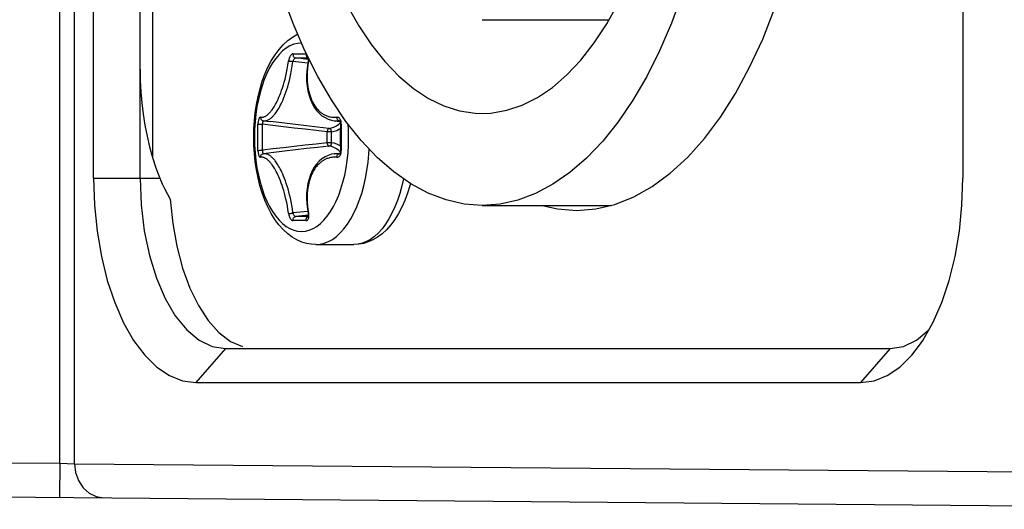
# Model space of a CAD drawing. Extents: x 0 to 420, y 0 to 297.
# Tile 4 of 116: x 79.18 to 84.96, y 74.34 to 77.21. Entities that reach past the tile are written whole.
import ezdxf

# ---------------------------------------------------------------- set-up
doc = ezdxf.new("R2010")
doc.units = 0
doc.header["$LTSCALE"] = 23.1
doc.layers.get('0').update_dxf_attribs({"linetype": 'CONTINUOUS'})
doc.layers.add('02___PRT_ALL_AXES', color=7, linetype='CONTINUOUS')

msp = doc.modelspace()

# ---------------------------------------------------------------- linework, layer by layer
at = {"color": 7, "linetype": 'CONTINUOUS'}
for p, q in [((79.4174, 74.6108), (79.4174, 88.8379)), ((79.504, 74.6086), (79.504, 88.8402)), ((79.616, 76.2844), (79.616, 87.1644)), ((79.8892, 76.2844), (79.8892, 87.1644)), ((84.716, 87.1644), (84.716, 76.2844)), ((79.9624, 87.0453), (79.9624, 76.4034)), ((81.8962, 77.2144), (82.6415, 77.2144)), ((80.7863, 77.0136), (80.8049, 77.0137)), ((80.8728, 76.9596), (80.7857, 76.969)), ((80.8757, 76.9812), (80.8018, 76.9897)), ((80.8582, 76.9898), (80.8747, 76.9897)), ((80.8778, 76.9708), (80.8787, 76.9765)), ((80.5797, 76.5835), (80.5802, 76.6013)), ((80.5833, 76.6013), (80.5882, 76.6013)), ((80.5882, 76.6013), (80.5942, 76.6011)), ((80.5942, 76.6011), (80.6009, 76.6009)), ((80.6009, 76.6009), (80.6073, 76.6007)), ((80.6069, 76.583), (80.6073, 76.6007)), ((80.6084, 76.6221), (80.6111, 76.6214)), ((80.6095, 76.6194), (80.6089, 76.6177)), ((80.6103, 76.6205), (80.6095, 76.6194)), ((80.6111, 76.6214), (80.6125, 76.6212)), ((80.6125, 76.6212), (80.6135, 76.6211)), ((80.6136, 76.6211), (80.6164, 76.6208)), ((80.6136, 76.6211), (80.6548, 76.616)), ((80.7363, 76.6063), (80.6547, 76.6161)), ((81.0279, 76.6217), (81.0609, 76.6177)), ((81.0549, 76.6018), (81.0637, 76.6095)), ((81.0585, 76.621), (81.0565, 76.6213)), ((81.0585, 76.6212), (81.0565, 76.6213)), ((81.0644, 76.6012), (81.0638, 76.5778)), ((81.0695, 76.6013), (81.069, 76.5835)), ((80.5791, 76.5377), (80.5792, 76.5518)), ((80.5792, 76.5518), (80.5794, 76.5671)), ((80.5794, 76.5671), (80.5797, 76.5835)), ((80.6062, 76.5375), (80.6063, 76.5516)), ((80.6063, 76.5516), (80.6065, 76.5667)), ((80.6065, 76.5667), (80.6069, 76.583)), ((80.9866, 76.492), (80.9866, 76.5568)), ((81.0121, 76.5568), (80.9866, 76.5568)), ((81.0121, 76.492), (81.0121, 76.5568)), ((81.0686, 76.5518), (81.0685, 76.5309)), ((81.0688, 76.5671), (81.0686, 76.5518)), ((81.069, 76.5835), (81.0688, 76.5671)), ((80.5791, 76.5244), (80.5791, 76.5377)), ((80.5791, 76.5111), (80.5791, 76.5244)), ((80.5792, 76.4969), (80.5791, 76.5111)), ((80.5794, 76.4817), (80.5792, 76.4969)), ((80.6062, 76.5244), (80.6062, 76.5375)), ((80.6062, 76.5112), (80.6062, 76.5244)), ((80.6063, 76.4972), (80.6062, 76.5112)), ((80.6065, 76.482), (80.6063, 76.4972)), ((81.0121, 76.492), (80.9866, 76.492)), ((81.0634, 76.5244), (81.0635, 76.5009)), ((81.0685, 76.5309), (81.0685, 76.5178)), ((81.0685, 76.5178), (81.0686, 76.4969)), ((81.0686, 76.4969), (81.0688, 76.4817)), ((80.5797, 76.4652), (80.5794, 76.4817)), ((80.5802, 76.4474), (80.5797, 76.4652)), ((80.6009, 76.4478), (80.6073, 76.448)), ((80.6069, 76.4657), (80.6065, 76.482)), ((80.6073, 76.448), (80.6069, 76.4657)), ((80.6084, 76.4267), (80.6111, 76.4273)), ((80.611, 76.4276), (80.6118, 76.4274)), ((80.6119, 76.4275), (80.6111, 76.4273)), ((80.6135, 76.4277), (80.6119, 76.4275)), ((80.6162, 76.4279), (80.6136, 76.4277)), ((81.0279, 76.427), (81.0609, 76.431)), ((81.0585, 76.4277), (81.0565, 76.4275)), ((81.0565, 76.4275), (81.0585, 76.4275)), ((81.0688, 76.4817), (81.069, 76.4652)), ((81.069, 76.4652), (81.0695, 76.4474)), ((81.2314, 76.4258), (81.2332, 76.4552)), ((79.616, 76.2844), (80.005, 76.2844)), ((80.8728, 76.0891), (80.7857, 76.0798)), ((81.8962, 76.1244), (82.6524, 76.1244)), ((80.8757, 76.0675), (80.8018, 76.0591)), ((80.8633, 76.0351), (80.8431, 76.035)), ((80.8787, 76.0723), (80.8778, 76.0779)), ((80.9203, 75.8944), (81.1438, 75.8944)), ((80.3892, 75.2844), (80.216, 75.0844)), ((80.3892, 75.2844), (84.2892, 75.2844)), ((84.2892, 75.2844), (84.116, 75.0844)), ((84.416, 75.2451), (84.4624, 75.3047)), ((84.3455, 75.1758), (84.416, 75.2451)), ((80.216, 75.0844), (84.116, 75.0844)), ((70.537, 74.6883), (79.4174, 74.6108)), ((79.4174, 74.6108), (79.4157, 74.4108)), ((79.4174, 74.6108), (79.504, 74.6086)), ((79.504, 74.6086), (85.2025, 74.5588)), ((69.9353, 74.4936), (87.4524, 74.3407))]:
    msp.add_line(p, q, dxfattribs=at)
for points in [[(80.9309, 76.8815), (80.8559, 77.0313), (80.7866, 77.192), (80.7236, 77.3626), (80.6671, 77.5419), (80.6175, 77.7292), (80.5749, 77.9242), (80.5396, 78.1252), (80.512, 78.331), (80.4921, 78.5403), (80.4802, 78.7512), (80.4762, 78.9644)], [(80.7462, 78.9644), (80.7499, 78.7785), (80.7611, 78.5948), (80.7798, 78.4128), (80.8057, 78.2342), (80.8387, 78.0604), (80.8786, 77.8928), (80.9249, 77.7327), (80.9776, 77.5805), (81.0367, 77.4364), (81.1014, 77.302), (81.1714, 77.1787), (81.246, 77.0672), (81.3249, 76.9683), (81.4074, 76.8825), (81.493, 76.8104), (81.5811, 76.7524), (81.6712, 76.7089), (81.7627, 76.6799), (81.855, 76.6659), (81.8962, 76.6644)], [(83.3162, 78.9644), (83.3122, 78.7522), (83.3004, 78.542), (83.2806, 78.3332), (83.2532, 78.1278), (83.218, 77.927), (83.1756, 77.7322), (83.1262, 77.5452), (83.0699, 77.3659), (83.0065, 77.1941), (82.9367, 77.0319), (82.861, 76.8807), (82.7799, 76.7414), (82.6938, 76.6149), (82.6034, 76.5016), (82.5088, 76.4024), (82.4111, 76.3177), (82.311, 76.2483), (82.2089, 76.1941), (82.1054, 76.1554), (82.0006, 76.1321), (81.8962, 76.1244)], [(81.8962, 76.6644), (81.9475, 76.6667), (82.0397, 76.6824), (82.1309, 76.7128), (82.2207, 76.7579), (82.3084, 76.8172), (82.3935, 76.8906), (82.4755, 76.9775), (82.5537, 77.0776), (82.6277, 77.1897), (82.6965, 77.3128), (82.7602, 77.4465), (82.8186, 77.5909), (82.8711, 77.7445), (82.9172, 77.9063), (82.9567, 78.0752), (82.9892, 78.2494), (83.0146, 78.4294)], [(80.5553, 76.5244), (80.5563, 76.5733), (80.5594, 76.622), (80.5646, 76.6701), (80.5718, 76.7175), (80.5811, 76.764), (80.5925, 76.8092), (80.6059, 76.853), (80.6215, 76.895), (80.6392, 76.9351), (80.6589, 76.9727), (80.6807, 77.0077), (80.7043, 77.0394), (80.7293, 77.0673), (80.7554, 77.0913), (80.7822, 77.1112), (80.8095, 77.1271), (80.8138, 77.129)], [(80.836, 77.0774), (80.8132, 77.0755), (80.7905, 77.0699), (80.7681, 77.0605), (80.7462, 77.0475), (80.7249, 77.0308), (80.7044, 77.0108), (80.6848, 76.9874), (80.6662, 76.9608), (80.6487, 76.9313), (80.6326, 76.8989), (80.6178, 76.8641), (80.6045, 76.8269), (80.5928, 76.7876), (80.5828, 76.7465), (80.5745, 76.7039), (80.568, 76.6601), (80.5633, 76.6154), (80.5604, 76.57), (80.5595, 76.5244)], [(80.7863, 77.0136), (80.7836, 77.0132), (80.7809, 77.0121), (80.7781, 77.0103), (80.7754, 77.0077), (80.7727, 77.0046), (80.7702, 77.0009), (80.7679, 76.9967), (80.7658, 76.9921), (80.7639, 76.9871), (80.7623, 76.9819), (80.761, 76.9766), (80.7601, 76.9712)], [(80.7863, 77.0136), (80.786, 77.0103), (80.7861, 77.007), (80.7867, 77.0037), (80.7878, 77.0006), (80.7894, 76.9978), (80.7913, 76.9952), (80.7936, 76.9931), (80.7961, 76.9914), (80.7989, 76.9903), (80.8018, 76.9897)], [(80.8049, 77.0137), (80.8431, 77.0137), (80.8633, 77.0136)], [(80.8633, 77.0136), (80.863, 77.0103), (80.8631, 77.007), (80.8637, 77.0037), (80.8647, 77.0006), (80.8662, 76.9978), (80.8681, 76.9952), (80.8702, 76.9931), (80.8727, 76.9914), (80.8744, 76.9907)], [(80.5956, 76.6421), (80.5997, 76.6417), (80.6038, 76.6417), (80.6078, 76.6422), (80.6116, 76.643), (80.6153, 76.6441), (80.6188, 76.6455), (80.6222, 76.6471), (80.6254, 76.6488), (80.6284, 76.6506), (80.6313, 76.6526), (80.6342, 76.6547), (80.6369, 76.6569), (80.6396, 76.6592), (80.6423, 76.6617), (80.6451, 76.6643), (80.6478, 76.6671), (80.6507, 76.6702), (80.6537, 76.6736), (80.6567, 76.6773), (80.66, 76.6814), (80.6634, 76.686), (80.6671, 76.6911), (80.671, 76.697), (80.6752, 76.7035), (80.6795, 76.7107), (80.684, 76.7186), (80.6886, 76.7273), (80.6934, 76.7368), (80.6984, 76.7475), (80.7036, 76.7592), (80.7089, 76.7719), (80.7143, 76.7856), (80.7195, 76.8001), (80.7247, 76.8153), (80.7297, 76.8311), (80.7345, 76.8478), (80.7392, 76.8653), (80.7438, 76.8839), (80.7482, 76.9036), (80.7525, 76.9246), (80.7564, 76.9472), (80.7601, 76.9712)], [(80.6164, 76.6208), (80.6208, 76.6208), (80.6251, 76.6213), (80.6293, 76.6222), (80.6333, 76.6233), (80.6371, 76.6248), (80.6407, 76.6264), (80.6442, 76.6283), (80.6474, 76.6302), (80.6506, 76.6323), (80.6536, 76.6345), (80.6566, 76.6368), (80.6595, 76.6392), (80.6624, 76.6418), (80.6653, 76.6446), (80.6683, 76.6476), (80.6714, 76.6508), (80.6745, 76.6544), (80.6778, 76.6583), (80.6813, 76.6627), (80.685, 76.6675), (80.6889, 76.673), (80.6931, 76.6791), (80.6974, 76.686), (80.702, 76.6936), (80.7068, 76.7019), (80.7117, 76.7111), (80.7168, 76.7212), (80.7221, 76.7325), (80.7276, 76.7448), (80.7332, 76.7583), (80.7387, 76.7728), (80.7442, 76.7881), (80.7496, 76.8042), (80.7548, 76.821), (80.7598, 76.8386), (80.7646, 76.8571), (80.7693, 76.8767), (80.7738, 76.8975), (80.7781, 76.9198), (80.7821, 76.9437), (80.7857, 76.969)], [(80.7601, 76.9712), (80.7621, 76.9713), (80.7647, 76.9714), (80.7678, 76.9713), (80.7712, 76.971), (80.7748, 76.9707), (80.7785, 76.9702), (80.7822, 76.9696), (80.7857, 76.969)], [(80.8018, 76.9897), (80.8, 76.9894), (80.7981, 76.9887), (80.7961, 76.9874), (80.7942, 76.9857), (80.7923, 76.9836), (80.7905, 76.9811), (80.789, 76.9783), (80.7876, 76.9753), (80.7865, 76.9721), (80.7857, 76.969)], [(80.8018, 76.9897), (80.8201, 76.9898), (80.8389, 76.9898), (80.8582, 76.9898)], [(80.8747, 76.9713), (80.8704, 76.9458), (80.867, 76.9147), (80.8656, 76.8841), (80.8662, 76.8541), (80.8688, 76.825), (80.8735, 76.797), (80.88, 76.7703), (80.8885, 76.7452), (80.8988, 76.722), (80.9108, 76.7008), (80.9244, 76.6818), (80.9395, 76.6652), (80.956, 76.651), (80.9738, 76.6394), (80.9927, 76.6306), (81.0124, 76.6245), (81.0281, 76.6217)], [(80.8778, 76.9708), (80.874, 76.9483), (80.8713, 76.9271), (80.8697, 76.907), (80.869, 76.8881), (80.8691, 76.8703), (80.8699, 76.8534), (80.8713, 76.8374), (80.8732, 76.8221), (80.8757, 76.8074), (80.8787, 76.7934), (80.8822, 76.78), (80.8861, 76.7674), (80.8903, 76.7557), (80.8947, 76.7449), (80.8992, 76.7351), (80.9038, 76.7261), (80.9085, 76.7179), (80.9132, 76.7104), (80.918, 76.7035), (80.9227, 76.6973), (80.9273, 76.6917), (80.9318, 76.6867), (80.9361, 76.6822), (80.9403, 76.6781), (80.9444, 76.6745), (80.9483, 76.6712), (80.9522, 76.6682), (80.9561, 76.6654), (80.96, 76.6628), (80.9638, 76.6603), (80.9678, 76.658), (80.9718, 76.6559), (80.976, 76.6538), (80.9804, 76.6518), (80.985, 76.65), (80.9899, 76.6482), (80.9951, 76.6466), (81.0007, 76.6451), (81.0067, 76.6439), (81.013, 76.6428), (81.0198, 76.6421), (81.0269, 76.6417), (81.0344, 76.6417), (81.0423, 76.6421)], [(80.8738, 76.9921), (80.8738, 76.992), (80.8741, 76.9914), (80.8746, 76.9902), (80.875, 76.9884), (80.8754, 76.9861), (80.8757, 76.9833), (80.8757, 76.98), (80.8755, 76.9764), (80.875, 76.9726), (80.8747, 76.9713)], [(80.8778, 76.9712), (80.8761, 76.9713), (80.8751, 76.9714), (80.8747, 76.9713)], [(80.8787, 76.9765), (80.8791, 76.982), (80.8792, 76.9848)], [(79.8892, 76.9244), (79.8903, 76.858), (79.8936, 76.7919), (79.8991, 76.7258), (79.907, 76.6601), (79.917, 76.5952), (79.9295, 76.531), (79.9444, 76.4677), (79.9618, 76.4053)], [(81.8962, 76.1244), (81.7893, 76.1324), (81.6839, 76.1563), (81.5796, 76.1959), (81.4771, 76.2509), (81.3769, 76.321), (81.2798, 76.4059), (81.1862, 76.5049), (81.0965, 76.6176), (81.0112, 76.7433), (80.9309, 76.8815)], [(80.5956, 76.6421), (80.5937, 76.642), (80.5919, 76.6412), (80.5901, 76.6397), (80.5884, 76.6374), (80.5868, 76.6345), (80.5853, 76.631), (80.5839, 76.627), (80.5828, 76.6224), (80.5818, 76.6175), (80.581, 76.6123), (80.5805, 76.6069), (80.5802, 76.6013)], [(80.5802, 76.6013), (80.5815, 76.6014), (80.5833, 76.6013)], [(80.5956, 76.6421), (80.5957, 76.6384), (80.5964, 76.6347), (80.5978, 76.6313), (80.5998, 76.6282), (80.6023, 76.6256), (80.6052, 76.6235), (80.6084, 76.6221)], [(80.6089, 76.6177), (80.6083, 76.6156), (80.6078, 76.6131), (80.6075, 76.6103), (80.6073, 76.6072), (80.6072, 76.604), (80.6073, 76.6007)], [(80.9866, 76.5568), (80.9212, 76.564), (80.8566, 76.5713), (80.793, 76.5785), (80.7303, 76.5859), (80.6684, 76.5933), (80.6073, 76.6007)], [(80.6118, 76.6213), (80.611, 76.6212), (80.6103, 76.6205)], [(80.9961, 76.5767), (80.9297, 76.584), (80.8643, 76.5914), (80.7998, 76.5988), (80.7363, 76.6063)], [(80.9961, 76.5767), (81.0111, 76.5793), (81.0259, 76.5843), (81.0406, 76.5919), (81.0549, 76.6018)], [(81.0281, 76.6217), (81.0329, 76.6212), (81.0404, 76.6208), (81.0482, 76.6208), (81.0565, 76.6213)], [(81.0661, 76.6225), (81.0642, 76.627), (81.0618, 76.631), (81.0591, 76.6345), (81.0561, 76.6374), (81.0529, 76.6397), (81.0495, 76.6412), (81.046, 76.642), (81.0423, 76.6421)], [(81.0424, 76.6421), (81.0426, 76.6384), (81.0434, 76.6347), (81.0447, 76.6313), (81.0464, 76.6282), (81.0485, 76.6256), (81.051, 76.6235), (81.0536, 76.6221), (81.0565, 76.6213)], [(81.0581, 76.6213), (81.0581, 76.6213), (81.0581, 76.6213), (81.0585, 76.621), (81.0593, 76.6202), (81.0602, 76.619)], [(81.0602, 76.619), (81.0613, 76.6172), (81.0623, 76.6149), (81.0631, 76.6122), (81.0638, 76.6091), (81.0642, 76.6058), (81.0644, 76.6024), (81.0644, 76.6012)], [(81.0695, 76.6013), (81.0674, 76.6014), (81.0659, 76.6013), (81.0649, 76.6013), (81.0644, 76.6013), (81.0644, 76.6012)], [(81.0695, 76.6013), (81.0693, 76.6069), (81.0687, 76.6123), (81.0677, 76.6175), (81.0661, 76.6225)], [(81.1125, 76.5244), (81.1116, 76.57), (81.1097, 76.601)], [(80.9961, 76.5767), (80.9946, 76.5761), (80.993, 76.5748), (80.9915, 76.5729), (80.9901, 76.5705), (80.9889, 76.5675), (80.9879, 76.5641), (80.9871, 76.5605), (80.9866, 76.5568)], [(81.0121, 76.5568), (81.0117, 76.5604), (81.0108, 76.564), (81.0093, 76.5673), (81.0073, 76.5702), (81.0049, 76.5727), (81.0022, 76.5746), (80.9992, 76.576), (80.9961, 76.5767)], [(81.0121, 76.5568), (81.0279, 76.5595), (81.0435, 76.5649), (81.0589, 76.5728), (81.0638, 76.5762)], [(81.0638, 76.5778), (81.0636, 76.5631), (81.0635, 76.5483), (81.0634, 76.5244)], [(80.9203, 75.8944), (80.8927, 75.896), (80.8649, 75.901), (80.8371, 75.9095), (80.8094, 75.9217), (80.7819, 75.9378), (80.7548, 75.9579), (80.7285, 75.9822), (80.7034, 76.0105), (80.6798, 76.0424), (80.658, 76.0776), (80.6383, 76.1154), (80.6208, 76.1555), (80.6053, 76.1975), (80.592, 76.2413), (80.5808, 76.2863), (80.5716, 76.3325), (80.5645, 76.3797), (80.5594, 76.4276), (80.5563, 76.4759), (80.5553, 76.5244)], [(80.5595, 76.5244), (80.5604, 76.4787), (80.5633, 76.4333), (80.568, 76.3886), (80.5745, 76.3448), (80.5828, 76.3022), (80.5928, 76.2612), (80.6045, 76.2219), (80.6178, 76.1847), (80.6326, 76.1498), (80.6487, 76.1175), (80.6662, 76.0879), (80.6848, 76.0614), (80.7044, 76.038), (80.7249, 76.0179), (80.7462, 76.0013), (80.7681, 75.9883), (80.7905, 75.9789), (80.8132, 75.9732), (80.836, 75.9713), (80.8589, 75.9732), (80.8815, 75.9789), (80.9039, 75.9883), (80.9258, 76.0013), (80.9471, 76.0179), (80.9676, 76.038), (80.9873, 76.0614), (81.0059, 76.0879), (81.0233, 76.1175), (81.0395, 76.1498), (81.0542, 76.1847), (81.0675, 76.2219), (81.0792, 76.2612), (81.0893, 76.3022), (81.0976, 76.3448), (81.1041, 76.3886), (81.1088, 76.4333)], [(80.9866, 76.492), (80.9212, 76.4847), (80.8566, 76.4775), (80.793, 76.4702), (80.7303, 76.4629), (80.6684, 76.4555), (80.6073, 76.448)], [(80.9866, 76.492), (80.9872, 76.4882), (80.9879, 76.4847), (80.9889, 76.4813), (80.9901, 76.4783), (80.9915, 76.4758), (80.993, 76.4739), (80.9945, 76.4727), (80.9961, 76.4721)], [(81.0121, 76.492), (81.0117, 76.4884), (81.0108, 76.4849), (81.0093, 76.4816), (81.0074, 76.4786), (81.005, 76.4761), (81.0023, 76.4742), (80.9993, 76.4728), (80.9961, 76.4721)], [(81.0638, 76.4726), (81.0589, 76.476), (81.0434, 76.4839), (81.0279, 76.4892), (81.0121, 76.492)], [(81.0635, 76.5009), (81.0636, 76.4862), (81.0638, 76.4715), (81.0644, 76.4475)], [(81.1088, 76.4333), (81.1116, 76.4787), (81.1125, 76.5244)], [(80.5802, 76.4474), (80.5815, 76.4474), (80.5833, 76.4474), (80.5855, 76.4474), (80.5911, 76.4476)], [(80.5802, 76.4474), (80.5805, 76.4418), (80.581, 76.4364), (80.5818, 76.4312), (80.5828, 76.4263), (80.584, 76.4218), (80.5853, 76.4177), (80.5868, 76.4142), (80.5884, 76.4113), (80.5902, 76.4091), (80.5919, 76.4075), (80.5937, 76.4067), (80.5956, 76.4066)], [(80.5911, 76.4476), (80.5942, 76.4476), (80.6009, 76.4478)], [(80.5956, 76.4066), (80.5957, 76.4104), (80.5964, 76.414), (80.5978, 76.4174), (80.5998, 76.4205), (80.6023, 76.4231), (80.6052, 76.4252), (80.6084, 76.4267)], [(80.6073, 76.448), (80.6072, 76.4448), (80.6073, 76.4416), (80.6075, 76.4385), (80.6078, 76.4357), (80.6083, 76.4332), (80.6089, 76.4311), (80.6095, 76.4294), (80.6103, 76.4282), (80.611, 76.4276)], [(80.9961, 76.4721), (80.9297, 76.4647), (80.8643, 76.4574), (80.7998, 76.4499), (80.7363, 76.4425), (80.6736, 76.435), (80.6136, 76.4277)], [(80.7857, 76.0798), (80.7823, 76.1037), (80.7786, 76.1264), (80.7746, 76.1476), (80.7704, 76.1676), (80.766, 76.1864), (80.7614, 76.2042), (80.7567, 76.2212), (80.7519, 76.2373), (80.7469, 76.2529), (80.7418, 76.2677), (80.7365, 76.2818), (80.7312, 76.2952), (80.726, 76.3076), (80.7208, 76.319), (80.7158, 76.3294), (80.711, 76.3389), (80.7063, 76.3476), (80.7018, 76.3555), (80.6974, 76.3628), (80.6933, 76.3693), (80.6893, 76.3752), (80.6855, 76.3805), (80.6819, 76.3853), (80.6786, 76.3895), (80.6754, 76.3934), (80.6723, 76.3969), (80.6693, 76.4001), (80.6665, 76.403), (80.6636, 76.4058), (80.6608, 76.4083), (80.658, 76.4108), (80.6552, 76.4131), (80.6523, 76.4152), (80.6493, 76.4173), (80.6463, 76.4192), (80.6431, 76.4211), (80.6397, 76.4228), (80.6362, 76.4243), (80.6325, 76.4257), (80.6286, 76.4267), (80.6246, 76.4275), (80.6205, 76.4279), (80.6162, 76.4279)], [(81.0281, 76.427), (81.0125, 76.4243), (80.9927, 76.4182), (80.9739, 76.4094), (80.9561, 76.3978), (80.9396, 76.3836), (80.9245, 76.367), (80.9109, 76.3481), (80.8989, 76.3269), (80.8886, 76.3037), (80.8801, 76.2787), (80.8735, 76.252), (80.8689, 76.2241), (80.8662, 76.195), (80.8656, 76.1651), (80.867, 76.1344), (80.8704, 76.1034), (80.8747, 76.0775)], [(80.9203, 75.8944), (80.945, 75.8963), (80.9696, 75.9021), (80.9938, 75.9118), (81.0176, 75.9252), (81.0408, 75.9423), (81.0633, 75.963), (81.0849, 75.9872), (81.1054, 76.0147), (81.1249, 76.0453), (81.143, 76.0789), (81.1598, 76.1152), (81.1751, 76.1541), (81.1889, 76.1952), (81.201, 76.2384), (81.2113, 76.2833), (81.2199, 76.3297), (81.2266, 76.3773), (81.2314, 76.4258)], [(81.0637, 76.4392), (81.0549, 76.447), (81.0406, 76.4569), (81.0259, 76.4644), (81.0111, 76.4695), (80.9961, 76.4721)], [(81.0565, 76.4275), (81.0483, 76.4279), (81.0405, 76.4279), (81.033, 76.4275), (81.0281, 76.427)], [(81.0423, 76.4066), (81.046, 76.4067), (81.0495, 76.4075), (81.0529, 76.4091), (81.0562, 76.4113), (81.0591, 76.4142), (81.0618, 76.4177), (81.0642, 76.4218), (81.0661, 76.4263)], [(81.0424, 76.4066), (81.0426, 76.4104), (81.0434, 76.414), (81.0447, 76.4174), (81.0464, 76.4205), (81.0485, 76.4231), (81.051, 76.4252), (81.0536, 76.4267), (81.0565, 76.4275)], [(81.0612, 76.4315), (81.0602, 76.4297), (81.0592, 76.4285), (81.0585, 76.4277), (81.0582, 76.4275)], [(81.0644, 76.4475), (81.0644, 76.446), (81.0642, 76.4426), (81.0637, 76.4393), (81.0631, 76.4364), (81.0622, 76.4337), (81.0612, 76.4315)], [(81.0695, 76.4474), (81.0674, 76.4474), (81.0659, 76.4474), (81.0649, 76.4474), (81.0644, 76.4475), (81.0644, 76.4475)], [(81.0661, 76.4263), (81.0677, 76.4312), (81.0688, 76.4365), (81.0693, 76.4418), (81.0695, 76.4474)], [(79.9618, 76.4053), (79.9821, 76.3443), (80.005, 76.2844)], [(80.76, 76.0779), (80.7566, 76.1004), (80.7529, 76.1217), (80.749, 76.1417), (80.7448, 76.1607), (80.7405, 76.1785), (80.7361, 76.1953), (80.7315, 76.2114), (80.7269, 76.2267), (80.722, 76.2413), (80.7171, 76.2554), (80.7121, 76.2687), (80.7071, 76.2814), (80.7021, 76.293), (80.6972, 76.3039), (80.6925, 76.3137), (80.688, 76.3227), (80.6836, 76.3309), (80.6793, 76.3384), (80.6752, 76.3452), (80.6712, 76.3515), (80.6675, 76.3571), (80.6639, 76.3621), (80.6606, 76.3666), (80.6574, 76.3706), (80.6544, 76.3743), (80.6516, 76.3776), (80.6488, 76.3806), (80.6461, 76.3834), (80.6435, 76.386), (80.6409, 76.3884), (80.6383, 76.3907), (80.6356, 76.3929), (80.6329, 76.395), (80.6302, 76.3969), (80.6273, 76.3988), (80.6244, 76.4005), (80.6213, 76.4021), (80.618, 76.4036), (80.6146, 76.4049), (80.611, 76.4059), (80.6073, 76.4067), (80.6035, 76.4071), (80.5996, 76.4071), (80.5956, 76.4066)], [(81.0423, 76.4066), (81.0345, 76.4071), (81.027, 76.4071), (81.0199, 76.4067), (81.0132, 76.4059), (81.0068, 76.4049), (81.0009, 76.4036), (80.9953, 76.4022), (80.9901, 76.4006), (80.9853, 76.3989), (80.9807, 76.397), (80.9763, 76.3951), (80.9722, 76.3931), (80.9681, 76.3909), (80.9642, 76.3887), (80.9604, 76.3863), (80.9565, 76.3837), (80.9527, 76.3809), (80.9488, 76.3779), (80.9449, 76.3747), (80.9408, 76.3711), (80.9367, 76.3672), (80.9324, 76.3627), (80.9279, 76.3578), (80.9233, 76.3523), (80.9187, 76.3462), (80.9139, 76.3394), (80.9092, 76.332), (80.9045, 76.3239), (80.8998, 76.315), (80.8953, 76.3052), (80.8908, 76.2944), (80.8865, 76.2828), (80.8826, 76.2701), (80.879, 76.2567), (80.876, 76.2426), (80.8734, 76.2278), (80.8714, 76.2124), (80.8699, 76.1962), (80.8691, 76.1793), (80.869, 76.1613), (80.8697, 76.1423), (80.8713, 76.1221), (80.8739, 76.1006), (80.8778, 76.0779)], [(79.616, 76.2844), (79.6213, 76.1265), (79.6364, 75.9739), (79.6617, 75.8253), (79.6964, 75.6844), (79.74, 75.554), (79.7917, 75.4359), (79.8508, 75.3324), (79.916, 75.2451), (79.9864, 75.1758), (80.0607, 75.1252), (80.137, 75.0949), (80.216, 75.0844)], [(79.8892, 76.2844), (79.8953, 76.128), (79.9136, 75.9755), (79.9437, 75.8305), (79.9847, 75.6966), (80.0356, 75.5773), (80.0953, 75.4753), (80.1622, 75.3933), (80.2347, 75.3333), (80.311, 75.2967), (80.3892, 75.2844)], [(80.005, 76.2844), (80.0191, 76.2518), (80.0341, 76.2204), (80.0498, 76.1901), (80.0662, 76.161)], [(81.4343, 76.2809), (81.4245, 76.2384), (81.4124, 76.1952), (81.3987, 76.1541), (81.3833, 76.1152), (81.3666, 76.0789), (81.3484, 76.0453), (81.329, 76.0147), (81.3084, 75.9872), (81.2868, 75.963), (81.2644, 75.9423), (81.2412, 75.9252), (81.2174, 75.9118), (81.1931, 75.9021), (81.1685, 75.8963), (81.1438, 75.8944)], [(81.4749, 76.2525), (81.4716, 76.2396), (81.4582, 76.1958), (81.4426, 76.1537), (81.4249, 76.1137), (81.4052, 76.076), (81.3834, 76.041), (81.3599, 76.0094), (81.3348, 75.9814), (81.3087, 75.9574), (81.2819, 75.9376), (81.2546, 75.9216), (81.2271, 75.9096), (81.1994, 75.9011), (81.1716, 75.896), (81.1438, 75.8944)], [(84.4624, 75.3047), (84.4812, 75.3324), (84.5402, 75.4358), (84.592, 75.554), (84.6356, 75.6844), (84.6703, 75.8253), (84.6955, 75.9739), (84.7107, 76.1265), (84.716, 76.2844)], [(80.0662, 76.161), (80.0803, 76.019), (80.1041, 75.8847), (80.1378, 75.7568), (80.1803, 75.6395), (80.2309, 75.536), (80.2883, 75.448), (80.3516, 75.3777), (80.4193, 75.3262), (80.4893, 75.2953)], [(80.7601, 76.0776), (80.7621, 76.0774), (80.7647, 76.0774), (80.7678, 76.0775), (80.7712, 76.0777), (80.7748, 76.0781), (80.7785, 76.0786), (80.7822, 76.0791), (80.7857, 76.0798)], [(80.7857, 76.0798), (80.7865, 76.0766), (80.7876, 76.0735), (80.789, 76.0705), (80.7905, 76.0677), (80.7923, 76.0652), (80.7941, 76.0631), (80.7961, 76.0613), (80.798, 76.0601), (80.8, 76.0593), (80.8018, 76.0591)], [(80.76, 76.0779), (80.761, 76.0722), (80.7623, 76.0668), (80.7639, 76.0616), (80.7658, 76.0566), (80.7679, 76.052), (80.7702, 76.0478), (80.7728, 76.0441), (80.7754, 76.041), (80.7782, 76.0385), (80.7809, 76.0366), (80.7836, 76.0355), (80.7863, 76.0351)], [(80.7863, 76.0351), (80.786, 76.0384), (80.7861, 76.0418), (80.7867, 76.045), (80.7878, 76.0481), (80.7894, 76.051), (80.7913, 76.0535), (80.7936, 76.0556), (80.7961, 76.0573), (80.7989, 76.0585), (80.8018, 76.0591)], [(80.8431, 76.035), (80.8049, 76.035), (80.7863, 76.0351)], [(80.8747, 76.0591), (80.8582, 76.059), (80.8389, 76.059), (80.8201, 76.059), (80.8018, 76.0591)], [(80.8633, 76.0351), (80.863, 76.0384), (80.8631, 76.0418), (80.8637, 76.045), (80.8647, 76.0481), (80.8662, 76.051), (80.868, 76.0535), (80.8702, 76.0556), (80.8727, 76.0573), (80.8744, 76.058)], [(80.8633, 76.0351), (80.8662, 76.0355), (80.8689, 76.0366), (80.8713, 76.0385), (80.8735, 76.041), (80.8754, 76.0442), (80.8769, 76.0479), (80.8781, 76.0521), (80.8788, 76.0567), (80.8792, 76.0616)], [(80.8747, 76.0775), (80.8751, 76.0754), (80.8755, 76.0718), (80.8757, 76.0685), (80.8757, 76.0655), (80.8755, 76.0629), (80.8751, 76.0606), (80.8747, 76.0588), (80.8743, 76.0577)], [(80.8778, 76.0776), (80.8761, 76.0774), (80.8751, 76.0774), (80.8747, 76.0775)], [(80.8792, 76.0616), (80.8791, 76.0668), (80.8787, 76.0723)], [(84.2892, 75.2844), (84.3674, 75.2967), (84.4436, 75.3333), (84.5161, 75.3933)], [(84.116, 75.0844), (84.1949, 75.0949), (84.2712, 75.1252), (84.3455, 75.1758)], [(79.504, 74.6086), (79.5097, 74.557), (79.5268, 74.509), (79.554, 74.4677), (79.5895, 74.4359), (79.6309, 74.4157), (79.6755, 74.4086)]]:
    msp.add_lwpolyline(points, dxfattribs=at)
at = {"layer": '02___PRT_ALL_AXES', "color": 7, "linetype": 'CONTINUOUS'}
for points in [[(82.4504, 76.0944), (82.5634, 76.1033), (82.6749, 76.1297), (82.7854, 76.1737), (82.8939, 76.2348), (82.9996, 76.3129), (83.1019, 76.4072), (83.2002, 76.5173), (83.2939, 76.6425), (83.3824, 76.782), (83.4651, 76.935), (83.5416, 77.1005), (83.6114, 77.2774)], [(82.2485, 76.1244), (82.3375, 76.1033), (82.4504, 76.0944)]]:
    msp.add_lwpolyline(points, dxfattribs=at)

doc.saveas('drawing.dxf')
